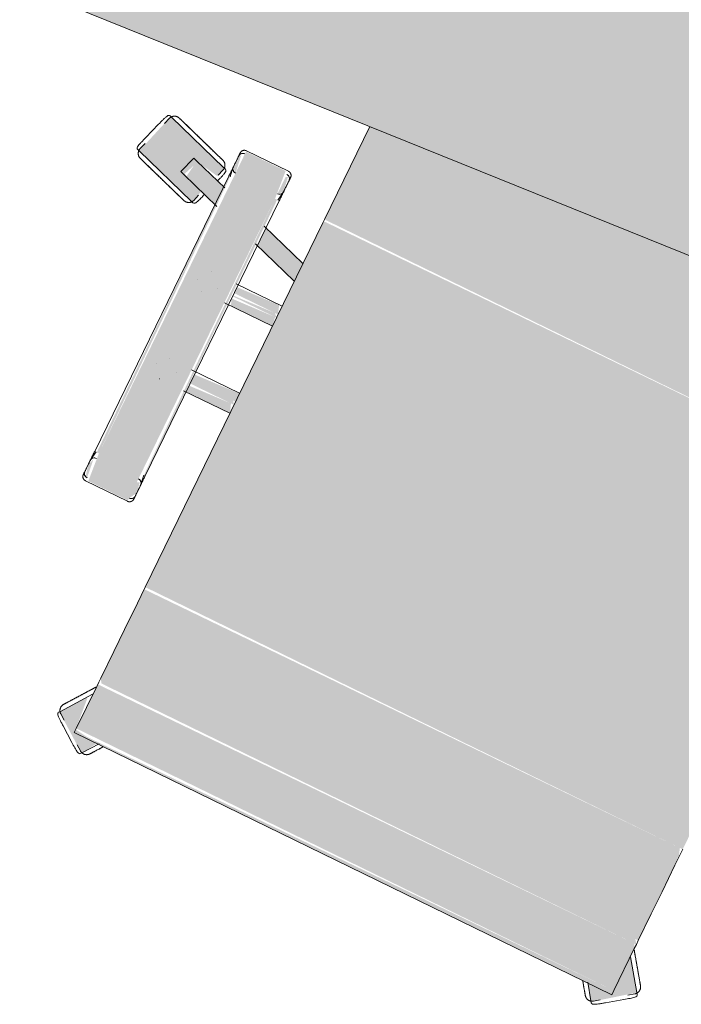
# Model space of a CAD drawing. Header units: millimetres. Extents: x -526411 to -400573, y 47353 to 130199.
# Tile 128 of 256: x -483467 to -483017, y 78085 to 78754. Entities that reach past the tile are written whole.
import ezdxf

# ---------------------------------------------------------------- set-up
doc = ezdxf.new("R2010")
doc.units = ezdxf.units.MM
doc.layers.add('I-FURN', color=30, linetype='Continuous', lineweight=18)

# ---------------------------------------------------------------- blocks, each defined once
blk = doc.blocks.new('80_KA_CE4_coupe werkplek 4P - 4 wp-2816206-3e Verdieping - Percelen telling LI')
at = {"layer": 'I-FURN'}
blk.add_hatch(color=122, dxfattribs=at).paths.add_polyline_path([(1652.58, -1702.36), (1652.58, -902.36), (2.58, -902.36), (2.58, -1702.36), (1571.77, -1702.36)], flags=0)
blk.add_line((2.58, -1702.36), (1652.58, -1702.36), dxfattribs=at)
blk = doc.blocks.new('82_3B_bureaustoel - directie vierkant - 82_3B_bureaustoel - directie vierkant-V18-3e Verdieping - Percelen telling LI')
at = {"layer": 'I-FURN'}
for points in [[(203.2, 106.04), (203.2, 204.6), (-203.2, 176.18), (-203.2, 106.04), (133.97, 106.04)], [(-239.51, 104), (-241.31, 124.06), (-271.26, 124.06), (-271.26, 104)], [(-271.26, -104), (-273.51, 104), (-274.44, 102.45), (-272.85, -104), (-272.09, -104)], [(-239.51, -104), (-239.51, 104), (-271.26, 104), (-271.26, -104)], [(-236.34, -104), (-237.93, 104), (-239.51, 104), (-237.27, -104), (-236.45, -104)], [(203.2, 103.38), (203.2, 106.04), (-203.2, 104.71), (-203.2, 103.38), (135.27, 103.38)], [(203.2, -171.84), (203.2, 103.38), (-203.2, 103.38), (-203.2, -171.84), (202.42, -171.84)], [(-203.2, 34.13), (-205.36, 40.26), (-236.34, 38.62), (-236.34, 34.13), (-203.85, 34.13)], [(-203.2, 31.75), (-205.44, 34.13), (-236.34, 32.39), (-236.02, 31.75), (-203.45, 31.75)], [(-203.2, 25.62), (-204.27, 31.75), (-236.34, 30.11), (-234.62, 25.62), (-233.03, 25.62)], [(-203.2, -31.75), (-203.2, -25.62), (-236.34, -27.34), (-236.34, -31.75), (-205.05, -31.75)], [(-203.2, -34.13), (-205.05, -31.75), (-236.34, -31.75), (-236.34, -34.13), (-203.89, -34.13)], [(-203.2, -40.26), (-205.48, -34.13), (-236.34, -35.77), (-236.34, -40.26), (-203.65, -40.26)], [(-239.51, -124.06), (-239.51, -104), (-271.26, -104), (-269.47, -124.06), (-254.63, -124.06)], [(203.2, -178.18), (201.07, -171.84), (-203.2, -173.43), (-203.2, -178.18), (200.4, -178.18)], [(203.2, -183.93), (202.62, -178.18), (-203.2, -178.18), (-203.2, -183.93), (199.95, -183.93)], [(203.2, -203.86), (203.2, -183.93), (-203.2, -183.93), (-203.2, -203.86), (195.02, -203.86)], [(203.2, -220.63), (203.2, -203.86), (-203.2, -203.86), (-203.2, -220.63), (196.63, -220.63)], [(203.2, -240.7), (203.2, -220.63), (-203.2, -220.63), (-203.2, -240.7), (201.73, -240.7)], [(203.2, -243.71), (200.94, -240.7), (-203.2, -240.7), (-201.19, -243.71), (203.13, -243.71)], [(203.2, -246.88), (201.65, -243.71), (-203.2, -245.33), (-203.2, -246.88), (180.16, -246.88)], [(203.2, -278.66), (203.2, -246.88), (-203.2, -246.88), (-203.2, -278.66), (149.61, -278.66)], [(192.68, -292.2), (217.92, -272.94), (203.2, -253.16), (200.96, -281.78), (185.11, -281.78), (192.24, -291.6)], [(-192.68, -292.2), (-186.17, -281.78), (-203.2, -279.49), (-205.5, -255.84), (-218.36, -273.54), (-193, -291.97)], [(203.2, -281.78), (203.2, -278.66), (-203.2, -280.69), (-201.68, -281.78), (202.76, -281.78)]]:
    blk.add_hatch(color=122, dxfattribs=at).paths.add_polyline_path(points, flags=0)
h = blk.add_hatch(color=122, dxfattribs=at)
h.paths.add_polyline_path([(-289.02, 77.22), (-286.79, 86.51), (-302.16, 92.2), (-297.62, 103.38), (-281.45, 100.53), (-279.92, 107.64), (-327.63, 123.15), (-336.73, 92.72), (-289.73, 77.45)], flags=0)
h.paths.add_polyline_path([(-303.02, 91.78), (-305.1, 92.45), (-302.8, 92.47)], flags=0)
h = blk.add_hatch(color=122, dxfattribs=at)
h.paths.add_polyline_path([(-239.51, 107.78), (-236.34, 110.7), (-238.11, 121.06), (-239.51, 120.38), (-239.51, 110.35)], flags=0)
h.paths.add_polyline_path([(-271.26, 107.82), (-273.17, 120.61), (-274.44, 118.92), (-274.44, 110.74), (-271.54, 108.07)], flags=0)
h = blk.add_hatch(color=122, dxfattribs=at)
h.paths.add_polyline_path([(-203.2, 59.35), (-203.2, 72.7), (-236.34, 83.47), (-236.34, 70.11), (-216.7, 63.73)], flags=0)
h.paths.add_polyline_path([(-274.44, 82.49), (-274.44, 95.85), (-298.44, 103.65), (-300.35, 90.91), (-278.1, 83.68)], flags=0)
h = blk.add_hatch(color=122, dxfattribs=at)
h.paths.add_polyline_path([(-239.51, -122.36), (-236.34, -116.86), (-237.69, -109.46), (-239.51, -110.35), (-239.51, -120.38)], flags=0)
h.paths.add_polyline_path([(-271.26, -122.36), (-272.81, -109.24), (-274.44, -113.87), (-272.67, -121.06)], flags=0)
for p, q in [((-203.2, 106.04), (-203.2, 176.18)), ((-327.99, 121.59), (-329.46, 117.06)), ((-328.24, 123.34), (-326.92, 122.92)), ((-326.92, 122.92), (-279.92, 107.64)), ((-239.51, 124.72), (-271.26, 124.72)), ((-332.79, 114.81), (-336.71, 102.73)), ((-332.79, 114.81), (-336.71, 102.73)), ((-274.44, 119.44), (-274.44, 110.74)), ((-236.34, 110.7), (-236.34, 119.44)), ((-279.92, 107.64), (-278.6, 107.21)), ((-274.44, 111.4), (-274.44, 110.74)), ((-274.41, 110.32), (-273.43, 104)), ((-237.34, 104), (-236.37, 110.29)), ((-236.34, 110.7), (-236.34, 111.36)), ((-301.17, 104.53), (-305.1, 92.46)), ((-301.17, 104.53), (-299.1, 103.86)), ((-299.1, 103.86), (-298.44, 103.65)), ((-298.44, 103.65), (-273.48, 95.54)), ((-281.31, 101.42), (-279.84, 105.95)), ((-274.44, 104), (-274.44, -104)), ((-236.34, -104), (-236.34, 104)), ((-203.2, 103.38), (-203.2, 106.04)), ((-203.2, -171.84), (-203.2, 103.38)), ((-335.35, 98.95), (-336.82, 94.42)), ((-336.73, 92.72), (-338.05, 93.15)), ((-289.73, 77.45), (-336.73, 92.72)), ((-303.02, 91.78), (-305.1, 92.45)), ((-302.36, 91.57), (-303.02, 91.78)), ((-272.77, 81.95), (-302.36, 91.57)), ((-288.67, 78.77), (-287.2, 83.3)), ((-237.93, 83.98), (-203.2, 72.7)), ((-288.41, 77.02), (-289.73, 77.45)), ((-203.2, 59.35), (-237.93, 70.63)), ((-256.56, 40.48), (-256.51, 40.48)), ((-203.2, 40.48), (-237.93, 40.48)), ((-262.93, 31.77), (-262.93, 31.75)), ((-247.85, 31.77), (-247.85, 31.81)), ((-256.52, 25.4), (-256.56, 25.4)), ((-239.51, 25.4), (-203.2, 25.4)), ((-256.56, -25.4), (-256.51, -25.4)), ((-203.2, -25.4), (-239.51, -25.4)), ((-262.93, -31.77), (-262.93, -31.81)), ((-247.85, -31.77), (-247.85, -31.75)), ((-256.52, -40.48), (-256.56, -40.48)), ((-238.16, -40.48), (-203.2, -40.48)), ((-273.43, -104), (-274.41, -110.32)), ((-236.37, -110.29), (-237.34, -104)), ((-274.44, -110.74), (-274.44, -119.44)), ((-274.44, -110.74), (-274.44, -111.4)), ((-236.34, -119.44), (-236.34, -110.7)), ((-236.34, -111.36), (-236.34, -110.7)), ((-271.26, -124.72), (-239.51, -124.72)), ((-203.2, -178.18), (-203.2, -171.84)), ((203.2, -171.84), (203.2, -178.18)), ((-203.2, -183.93), (-203.2, -178.18)), ((203.2, -178.18), (203.2, -183.93)), ((-203.2, -203.86), (-203.2, -183.93)), ((203.2, -183.93), (203.2, -203.86)), ((-203.2, -220.63), (-203.2, -203.86)), ((203.2, -203.86), (203.2, -220.63)), ((-203.2, -240.7), (-203.2, -220.63)), ((203.2, -220.63), (203.2, -240.7)), ((-203.2, -243.71), (-203.2, -240.7)), ((203.2, -240.7), (203.2, -243.71)), ((-203.2, -246.88), (-203.2, -243.71)), ((-203.2, -278.66), (-203.2, -246.88)), ((203.2, -243.71), (203.2, -246.88)), ((203.2, -246.88), (203.2, -278.66)), ((-217.92, -272.94), (-203.4, -252.95)), ((203.4, -252.95), (217.92, -272.94)), ((-218.74, -274.06), (-217.92, -272.94)), ((217.92, -272.94), (218.74, -274.06)), ((-217, -274.36), (-213.14, -277.16)), ((-203.2, -281.84), (-203.2, -278.66)), ((203.2, -278.66), (203.2, -281.84)), ((213.14, -277.16), (217, -274.36)), ((-212.02, -281.02), (-201.75, -288.49)), ((-212.02, -281.02), (-201.75, -288.49)), ((-203.2, -281.84), (203.2, -281.84)), ((-184.68, -281.2), (-192.24, -291.6)), ((192.24, -291.6), (184.67, -281.18)), ((201.75, -288.49), (212.02, -281.02)), ((201.75, -288.49), (212.02, -281.02)), ((-197.73, -288.36), (-193.88, -291.16)), ((-192.24, -291.6), (-193.05, -292.72)), ((193.05, -292.72), (192.24, -291.6)), ((193.88, -291.16), (197.73, -288.36))]:
    blk.add_line(p, q, dxfattribs=at)
at = {"layer": 'I-FURN', "flags": 128}
for points in [[(-327.99, 121.59), (-327.93, 121.77), (-327.86, 121.95), (-327.78, 122.12), (-327.7, 122.3), (-327.61, 122.46), (-327.51, 122.63), (-327.41, 122.79), (-327.3, 122.94), (-327.18, 123.09), (-327.06, 123.24), (-326.93, 123.38), (-326.8, 123.52), (-326.66, 123.65), (-326.52, 123.77), (-326.37, 123.89), (-326.21, 124.01), (-326.06, 124.11), (-325.89, 124.21), (-325.73, 124.31), (-325.56, 124.4), (-325.39, 124.48), (-325.21, 124.55), (-325.03, 124.62), (-324.85, 124.68), (-324.67, 124.73), (-324.48, 124.77), (-324.3, 124.81), (-324.11, 124.84), (-323.92, 124.86), (-323.73, 124.88), (-323.54, 124.88), (-323.35, 124.88), (-323.16, 124.87), (-322.97, 124.86), (-322.78, 124.83), (-322.59, 124.8), (-322.4, 124.77), (-322.22, 124.72), (-322.04, 124.67), (-321.99, 124.65)], [(-302.44, 118.3), (-303.22, 118.55), (-304, 118.81), (-304.78, 119.06), (-305.56, 119.31), (-306.33, 119.56), (-307.09, 119.81), (-307.84, 120.05), (-308.59, 120.3), (-309.33, 120.54), (-310.05, 120.77), (-310.77, 121), (-311.47, 121.23), (-312.15, 121.46), (-312.82, 121.67), (-313.48, 121.89), (-314.11, 122.09), (-314.73, 122.29), (-315.33, 122.49), (-315.91, 122.68), (-316.46, 122.86), (-317, 123.03), (-317.51, 123.19), (-317.99, 123.35), (-318.45, 123.5), (-318.89, 123.64), (-319.3, 123.78), (-319.68, 123.9), (-320.04, 124.02), (-320.36, 124.12), (-320.66, 124.22), (-320.93, 124.31), (-321.17, 124.38), (-321.38, 124.45), (-321.56, 124.51), (-321.7, 124.56), (-321.82, 124.6), (-321.91, 124.62), (-321.96, 124.64), (-321.99, 124.65)], [(-321.99, 124.65), (-321.97, 124.65), (-321.93, 124.63), (-321.85, 124.6), (-321.74, 124.57), (-321.6, 124.52), (-321.43, 124.47), (-321.23, 124.4), (-321, 124.33), (-320.74, 124.24), (-320.45, 124.15), (-320.13, 124.05), (-319.78, 123.93), (-319.4, 123.81), (-319, 123.68), (-318.57, 123.54), (-318.12, 123.39), (-317.64, 123.24), (-317.14, 123.07), (-316.61, 122.9), (-316.06, 122.72), (-315.49, 122.54), (-314.9, 122.35), (-314.28, 122.15), (-313.65, 121.94), (-313, 121.73), (-312.34, 121.51), (-311.65, 121.29), (-310.96, 121.07), (-310.25, 120.84), (-309.52, 120.6), (-308.79, 120.36), (-308.05, 120.12), (-307.29, 119.88), (-306.53, 119.63), (-305.76, 119.38), (-304.99, 119.13), (-304.21, 118.88), (-303.43, 118.62), (-302.65, 118.37), (-302.44, 118.3)], [(-274.44, 121.54), (-274.44, 121.67), (-274.43, 121.8), (-274.42, 121.92), (-274.4, 122.05), (-274.38, 122.17), (-274.35, 122.3), (-274.32, 122.42), (-274.28, 122.54), (-274.24, 122.66), (-274.19, 122.78), (-274.14, 122.9), (-274.08, 123.01), (-274.02, 123.12), (-273.95, 123.23), (-273.88, 123.34), (-273.81, 123.44), (-273.73, 123.54), (-273.65, 123.64), (-273.57, 123.73), (-273.48, 123.82), (-273.38, 123.91), (-273.29, 123.99), (-273.19, 124.07), (-273.08, 124.14), (-272.98, 124.22), (-272.87, 124.28), (-272.76, 124.34), (-272.65, 124.4), (-272.53, 124.45), (-272.41, 124.5), (-272.3, 124.55), (-272.17, 124.59), (-272.05, 124.62), (-271.93, 124.65), (-271.8, 124.67), (-271.68, 124.69), (-271.55, 124.71), (-271.43, 124.71), (-271.3, 124.72), (-271.26, 124.72)], [(-274.44, 120.11), (-274.44, 120.37), (-274.44, 120.61), (-274.44, 120.83), (-274.44, 121.01), (-274.44, 121.17), (-274.44, 121.3), (-274.44, 121.4), (-274.44, 121.48), (-274.44, 121.52), (-274.44, 121.54)], [(-274.44, 121.54), (-274.44, 121.53), (-274.44, 121.49), (-274.44, 121.42), (-274.44, 121.32), (-274.44, 121.19), (-274.44, 121.04), (-274.44, 120.86), (-274.44, 120.65), (-274.44, 120.42), (-274.44, 120.16), (-274.44, 119.87), (-274.44, 119.56), (-274.44, 119.23), (-274.44, 118.86), (-274.44, 118.48), (-274.44, 118.07), (-274.44, 117.64), (-274.44, 117.19), (-274.44, 116.72), (-274.44, 116.22), (-274.44, 115.71), (-274.44, 115.18), (-274.44, 114.63), (-274.44, 114.06), (-274.44, 113.48), (-274.44, 112.88), (-274.44, 112.27), (-274.44, 111.64), (-274.44, 111.01), (-274.44, 110.36), (-274.44, 109.7), (-274.44, 109.03), (-274.44, 108.36), (-274.44, 107.67), (-274.44, 106.98), (-274.44, 106.29), (-274.44, 105.59), (-274.44, 104.89), (-274.44, 104.19), (-274.44, 104)], [(-239.51, 124.72), (-239.39, 124.72), (-239.26, 124.71), (-239.13, 124.7), (-239.01, 124.68), (-238.88, 124.66), (-238.76, 124.63), (-238.64, 124.6), (-238.52, 124.56), (-238.4, 124.52), (-238.28, 124.47), (-238.16, 124.42), (-238.05, 124.36), (-237.94, 124.3), (-237.83, 124.23), (-237.72, 124.16), (-237.62, 124.09), (-237.52, 124.01), (-237.42, 123.93), (-237.33, 123.85), (-237.24, 123.76), (-237.15, 123.66), (-237.07, 123.57), (-236.99, 123.47), (-236.91, 123.36), (-236.84, 123.26), (-236.78, 123.15), (-236.71, 123.04), (-236.66, 122.93), (-236.6, 122.81), (-236.55, 122.69), (-236.51, 122.58), (-236.47, 122.45), (-236.44, 122.33), (-236.41, 122.21), (-236.39, 122.08), (-236.37, 121.96), (-236.35, 121.83), (-236.34, 121.71), (-236.34, 121.58), (-236.34, 121.54)], [(-236.34, 104), (-236.34, 104.7), (-236.34, 105.4), (-236.34, 106.1), (-236.34, 106.8), (-236.34, 107.49), (-236.34, 108.17), (-236.34, 108.85), (-236.34, 109.52), (-236.34, 110.18), (-236.34, 110.83), (-236.34, 111.47), (-236.34, 112.1), (-236.34, 112.72), (-236.34, 113.32), (-236.34, 113.91), (-236.34, 114.48), (-236.34, 115.03), (-236.34, 115.57), (-236.34, 116.09), (-236.34, 116.59), (-236.34, 117.06), (-236.34, 117.52), (-236.34, 117.96), (-236.34, 118.37), (-236.34, 118.76), (-236.34, 119.13), (-236.34, 119.47), (-236.34, 119.79), (-236.34, 120.08), (-236.34, 120.35), (-236.34, 120.59), (-236.34, 120.81), (-236.34, 121), (-236.34, 121.16), (-236.34, 121.29), (-236.34, 121.39), (-236.34, 121.47), (-236.34, 121.52), (-236.34, 121.54)], [(-236.34, 121.54), (-236.34, 121.53), (-236.34, 121.49), (-236.34, 121.42), (-236.34, 121.32), (-236.34, 121.19), (-236.34, 121.04), (-236.34, 120.86), (-236.34, 120.65), (-236.34, 120.42), (-236.34, 120.16), (-236.34, 120.11)], [(-302.44, 118.3), (-301.66, 118.05), (-300.88, 117.79), (-300.1, 117.54), (-299.33, 117.29), (-298.56, 117.04), (-297.8, 116.79), (-297.04, 116.54), (-296.29, 116.3), (-295.56, 116.06), (-294.83, 115.83), (-294.12, 115.59), (-293.42, 115.37), (-292.73, 115.14), (-292.06, 114.93), (-291.41, 114.71), (-290.77, 114.51), (-290.15, 114.31), (-289.55, 114.11), (-288.98, 113.92), (-288.42, 113.74), (-287.89, 113.57), (-287.38, 113.41), (-286.89, 113.25), (-286.43, 113.1), (-286, 112.96), (-285.59, 112.82), (-285.2, 112.7), (-284.85, 112.58), (-284.52, 112.48), (-284.22, 112.38), (-283.96, 112.29), (-283.72, 112.22), (-283.51, 112.15), (-283.33, 112.09), (-283.18, 112.04), (-283.06, 112), (-282.98, 111.98), (-282.92, 111.96), (-282.9, 111.95)], [(-282.9, 111.95), (-282.91, 111.95), (-282.96, 111.97), (-283.04, 111.99), (-283.15, 112.03), (-283.29, 112.08), (-283.46, 112.13), (-283.66, 112.2), (-283.89, 112.27), (-284.15, 112.36), (-284.44, 112.45), (-284.76, 112.55), (-285.11, 112.67), (-285.48, 112.79), (-285.88, 112.92), (-286.31, 113.06), (-286.76, 113.21), (-287.24, 113.36), (-287.75, 113.53), (-288.27, 113.7), (-288.82, 113.88), (-289.4, 114.06), (-289.99, 114.25), (-290.6, 114.45), (-291.23, 114.66), (-291.88, 114.87), (-292.55, 115.08), (-293.23, 115.31), (-293.93, 115.53), (-294.64, 115.76), (-295.36, 116), (-296.09, 116.24), (-296.84, 116.48), (-297.59, 116.72), (-298.35, 116.97), (-299.12, 117.22), (-299.89, 117.47), (-300.67, 117.72), (-301.45, 117.98), (-302.23, 118.23), (-302.44, 118.3)], [(-282.9, 111.95), (-282.72, 111.89), (-282.54, 111.82), (-282.36, 111.74), (-282.19, 111.66), (-282.03, 111.57), (-281.86, 111.47), (-281.7, 111.37), (-281.55, 111.26), (-281.4, 111.14), (-281.25, 111.02), (-281.11, 110.89), (-280.97, 110.76), (-280.84, 110.62), (-280.72, 110.48), (-280.6, 110.33), (-280.48, 110.17), (-280.38, 110.02), (-280.28, 109.85), (-280.18, 109.69), (-280.09, 109.52), (-280.01, 109.35), (-279.94, 109.17), (-279.87, 108.99), (-279.81, 108.81), (-279.76, 108.63), (-279.72, 108.44), (-279.68, 108.26), (-279.65, 108.07), (-279.63, 107.88), (-279.61, 107.69), (-279.61, 107.5), (-279.61, 107.31), (-279.62, 107.12), (-279.63, 106.93), (-279.65, 106.74), (-279.69, 106.55), (-279.72, 106.36), (-279.77, 106.18), (-279.82, 106), (-279.84, 105.95)], [(-333.76, 88.42), (-333.94, 88.48), (-334.12, 88.55), (-334.29, 88.62), (-334.46, 88.71), (-334.63, 88.8), (-334.8, 88.9), (-334.96, 89), (-335.11, 89.11), (-335.26, 89.22), (-335.41, 89.35), (-335.55, 89.47), (-335.69, 89.61), (-335.82, 89.75), (-335.94, 89.89), (-336.06, 90.04), (-336.18, 90.19), (-336.28, 90.35), (-336.38, 90.51), (-336.48, 90.68), (-336.56, 90.84), (-336.65, 91.02), (-336.72, 91.19), (-336.79, 91.37), (-336.84, 91.55), (-336.9, 91.74), (-336.94, 91.92), (-336.98, 92.11), (-337.01, 92.3), (-337.03, 92.49), (-337.04, 92.68), (-337.05, 92.87), (-337.05, 93.06), (-337.04, 93.25), (-337.03, 93.44), (-337, 93.63), (-336.97, 93.81), (-336.93, 94), (-336.89, 94.18), (-336.83, 94.37), (-336.82, 94.42)], [(-333.76, 88.42), (-333.75, 88.41), (-333.7, 88.4), (-333.62, 88.37), (-333.51, 88.33), (-333.37, 88.29), (-333.2, 88.23), (-333, 88.17), (-332.77, 88.09), (-332.51, 88.01), (-332.22, 87.91), (-331.9, 87.81), (-331.55, 87.7), (-331.18, 87.58), (-330.78, 87.45), (-330.35, 87.31), (-329.89, 87.16), (-329.41, 87), (-328.91, 86.84), (-328.38, 86.67), (-327.83, 86.49), (-327.26, 86.3), (-326.67, 86.11), (-326.06, 85.91), (-325.43, 85.71), (-324.78, 85.5), (-324.11, 85.28), (-323.43, 85.06), (-322.73, 84.83), (-322.02, 84.6), (-321.3, 84.37), (-320.56, 84.13), (-319.82, 83.89), (-319.07, 83.64), (-318.31, 83.39), (-317.54, 83.14), (-316.77, 82.89), (-315.99, 82.64), (-315.21, 82.39), (-314.43, 82.13), (-314.22, 82.06)], [(-314.22, 82.06), (-315, 82.32), (-315.78, 82.57), (-316.56, 82.82), (-317.33, 83.08), (-318.1, 83.33), (-318.86, 83.57), (-319.62, 83.82), (-320.36, 84.06), (-321.1, 84.3), (-321.83, 84.54), (-322.54, 84.77), (-323.24, 85), (-323.93, 85.22), (-324.6, 85.44), (-325.25, 85.65), (-325.89, 85.86), (-326.51, 86.06), (-327.1, 86.25), (-327.68, 86.44), (-328.24, 86.62), (-328.77, 86.79), (-329.28, 86.96), (-329.77, 87.12), (-330.23, 87.27), (-330.66, 87.41), (-331.07, 87.54), (-331.45, 87.67), (-331.81, 87.78), (-332.14, 87.89), (-332.43, 87.98), (-332.7, 88.07), (-332.94, 88.15), (-333.15, 88.22), (-333.33, 88.27), (-333.48, 88.32), (-333.59, 88.36), (-333.68, 88.39), (-333.74, 88.41), (-333.76, 88.41)], [(-314.22, 82.06), (-313.43, 81.81), (-312.65, 81.56), (-311.88, 81.3), (-311.1, 81.05), (-310.33, 80.8), (-309.57, 80.55), (-308.81, 80.31), (-308.07, 80.07), (-307.33, 79.83), (-306.6, 79.59), (-305.89, 79.36), (-305.19, 79.13), (-304.5, 78.91), (-303.83, 78.69), (-303.18, 78.48), (-302.54, 78.27), (-301.93, 78.07), (-301.33, 77.88), (-300.75, 77.69), (-300.19, 77.51), (-299.66, 77.34), (-299.15, 77.17), (-298.67, 77.01), (-298.2, 76.86), (-297.77, 76.72), (-297.36, 76.59), (-296.98, 76.46), (-296.62, 76.35), (-296.3, 76.24), (-296, 76.15), (-295.73, 76.06), (-295.49, 75.98), (-295.28, 75.91), (-295.1, 75.85), (-294.95, 75.81), (-294.84, 75.77), (-294.75, 75.74), (-294.7, 75.72), (-294.67, 75.71)], [(-294.67, 75.71), (-294.69, 75.72), (-294.73, 75.73), (-294.81, 75.76), (-294.92, 75.79), (-295.06, 75.84), (-295.23, 75.9), (-295.43, 75.96), (-295.66, 76.04), (-295.92, 76.12), (-296.21, 76.22), (-296.53, 76.32), (-296.88, 76.43), (-297.25, 76.55), (-297.66, 76.68), (-298.08, 76.82), (-298.54, 76.97), (-299.02, 77.13), (-299.52, 77.29), (-300.05, 77.46), (-300.6, 77.64), (-301.17, 77.83), (-301.76, 78.02), (-302.37, 78.22), (-303.01, 78.42), (-303.66, 78.63), (-304.32, 78.85), (-305, 79.07), (-305.7, 79.3), (-306.41, 79.53), (-307.13, 79.76), (-307.87, 80), (-308.61, 80.24), (-309.37, 80.49), (-310.13, 80.74), (-310.89, 80.99), (-311.67, 81.24), (-312.44, 81.49), (-313.22, 81.74), (-314, 82), (-314.22, 82.06)], [(-288.67, 78.77), (-288.73, 78.59), (-288.8, 78.41), (-288.88, 78.24), (-288.96, 78.07), (-289.05, 77.9), (-289.15, 77.74), (-289.25, 77.58), (-289.36, 77.42), (-289.48, 77.27), (-289.6, 77.12), (-289.73, 76.98), (-289.86, 76.85), (-290, 76.72), (-290.14, 76.59), (-290.29, 76.47), (-290.44, 76.36), (-290.6, 76.25), (-290.76, 76.15), (-290.93, 76.06), (-291.1, 75.97), (-291.27, 75.89), (-291.45, 75.81), (-291.63, 75.75), (-291.81, 75.69), (-291.99, 75.64), (-292.17, 75.59), (-292.36, 75.55), (-292.55, 75.53), (-292.74, 75.5), (-292.93, 75.49), (-293.12, 75.48), (-293.31, 75.48), (-293.5, 75.49), (-293.69, 75.51), (-293.88, 75.53), (-294.07, 75.56), (-294.25, 75.6), (-294.44, 75.64), (-294.62, 75.7), (-294.67, 75.71)], [(-274.44, -104), (-274.44, -104.7), (-274.44, -105.4), (-274.44, -106.1), (-274.44, -106.8), (-274.44, -107.49), (-274.44, -108.17), (-274.44, -108.85), (-274.44, -109.52), (-274.44, -110.18), (-274.44, -110.83), (-274.44, -111.47), (-274.44, -112.1), (-274.44, -112.72), (-274.44, -113.32), (-274.44, -113.91), (-274.44, -114.48), (-274.44, -115.03), (-274.44, -115.57), (-274.44, -116.09), (-274.44, -116.59), (-274.44, -117.06), (-274.44, -117.52), (-274.44, -117.96), (-274.44, -118.37), (-274.44, -118.76), (-274.44, -119.13), (-274.44, -119.47), (-274.44, -119.79), (-274.44, -120.08), (-274.44, -120.35), (-274.44, -120.59), (-274.44, -120.81), (-274.44, -121), (-274.44, -121.16), (-274.44, -121.29), (-274.44, -121.39), (-274.44, -121.47), (-274.44, -121.52), (-274.44, -121.54)], [(-236.34, -121.54), (-236.34, -121.53), (-236.34, -121.49), (-236.34, -121.42), (-236.34, -121.32), (-236.34, -121.19), (-236.34, -121.04), (-236.34, -120.86), (-236.34, -120.65), (-236.34, -120.42), (-236.34, -120.16), (-236.34, -119.87), (-236.34, -119.56), (-236.34, -119.23), (-236.34, -118.86), (-236.34, -118.48), (-236.34, -118.07), (-236.34, -117.64), (-236.34, -117.19), (-236.34, -116.72), (-236.34, -116.22), (-236.34, -115.71), (-236.34, -115.18), (-236.34, -114.63), (-236.34, -114.06), (-236.34, -113.48), (-236.34, -112.88), (-236.34, -112.27), (-236.34, -111.64), (-236.34, -111.01), (-236.34, -110.36), (-236.34, -109.7), (-236.34, -109.03), (-236.34, -108.36), (-236.34, -107.67), (-236.34, -106.98), (-236.34, -106.29), (-236.34, -105.59), (-236.34, -104.89), (-236.34, -104.19), (-236.34, -104)], [(-274.44, -121.54), (-274.44, -121.53), (-274.44, -121.49), (-274.44, -121.42), (-274.44, -121.32), (-274.44, -121.19), (-274.44, -121.04), (-274.44, -120.86), (-274.44, -120.65), (-274.44, -120.42), (-274.44, -120.16), (-274.44, -120.11)], [(-236.34, -120.11), (-236.34, -120.37), (-236.34, -120.61), (-236.34, -120.83), (-236.34, -121.01), (-236.34, -121.17), (-236.34, -121.3), (-236.34, -121.4), (-236.34, -121.48), (-236.34, -121.52), (-236.34, -121.54)], [(-271.26, -124.72), (-271.39, -124.72), (-271.52, -124.71), (-271.64, -124.7), (-271.77, -124.68), (-271.89, -124.66), (-272.02, -124.63), (-272.14, -124.6), (-272.26, -124.56), (-272.38, -124.52), (-272.5, -124.47), (-272.62, -124.42), (-272.73, -124.36), (-272.84, -124.3), (-272.95, -124.23), (-273.06, -124.16), (-273.16, -124.09), (-273.26, -124.01), (-273.36, -123.93), (-273.45, -123.85), (-273.54, -123.76), (-273.63, -123.66), (-273.71, -123.57), (-273.79, -123.47), (-273.86, -123.36), (-273.94, -123.26), (-274, -123.15), (-274.06, -123.04), (-274.12, -122.93), (-274.17, -122.81), (-274.22, -122.69), (-274.27, -122.58), (-274.31, -122.45), (-274.34, -122.33), (-274.37, -122.21), (-274.39, -122.08), (-274.41, -121.96), (-274.43, -121.83), (-274.43, -121.71), (-274.44, -121.58), (-274.44, -121.54)], [(-236.34, -121.54), (-236.34, -121.67), (-236.35, -121.8), (-236.36, -121.92), (-236.38, -122.05), (-236.4, -122.17), (-236.43, -122.3), (-236.46, -122.42), (-236.5, -122.54), (-236.54, -122.66), (-236.59, -122.78), (-236.64, -122.9), (-236.7, -123.01), (-236.76, -123.12), (-236.82, -123.23), (-236.89, -123.34), (-236.97, -123.44), (-237.05, -123.54), (-237.13, -123.64), (-237.21, -123.73), (-237.3, -123.82), (-237.39, -123.91), (-237.49, -123.99), (-237.59, -124.07), (-237.69, -124.14), (-237.8, -124.22), (-237.91, -124.28), (-238.02, -124.34), (-238.13, -124.4), (-238.25, -124.45), (-238.36, -124.5), (-238.48, -124.55), (-238.6, -124.59), (-238.73, -124.62), (-238.85, -124.65), (-238.97, -124.67), (-239.1, -124.69), (-239.23, -124.71), (-239.35, -124.71), (-239.48, -124.72), (-239.51, -124.72)], [(-205.97, -251.08), (-206.45, -251.75), (-206.93, -252.41), (-207.42, -253.07), (-207.89, -253.73), (-208.37, -254.39), (-208.84, -255.04), (-209.31, -255.68), (-209.77, -256.31), (-210.23, -256.94), (-210.67, -257.56), (-211.11, -258.17), (-211.55, -258.76), (-211.97, -259.34), (-212.39, -259.91), (-212.79, -260.47), (-213.18, -261.01), (-213.57, -261.54), (-213.93, -262.05), (-214.29, -262.54), (-214.64, -263.01), (-214.96, -263.46), (-215.28, -263.9), (-215.58, -264.31), (-215.87, -264.7), (-216.13, -265.07), (-216.39, -265.42), (-216.62, -265.75), (-216.84, -266.05), (-217.04, -266.33), (-217.23, -266.58), (-217.39, -266.81), (-217.54, -267.01), (-217.67, -267.19), (-217.78, -267.34), (-217.87, -267.47), (-217.95, -267.57), (-218, -267.64), (-218.03, -267.69), (-218.05, -267.71)], [(-218.05, -267.71), (-218.04, -267.7), (-218.01, -267.66), (-217.96, -267.59), (-217.9, -267.5), (-217.81, -267.38), (-217.7, -267.23), (-217.58, -267.06), (-217.44, -266.87), (-217.28, -266.64), (-217.1, -266.4), (-216.9, -266.13), (-216.68, -265.83), (-216.45, -265.51), (-216.2, -265.17), (-215.94, -264.81), (-215.66, -264.42), (-215.36, -264.01), (-215.05, -263.58), (-214.73, -263.13), (-214.39, -262.67), (-214.03, -262.18), (-213.67, -261.68), (-213.29, -261.16), (-212.9, -260.62), (-212.5, -260.07), (-212.08, -259.5), (-211.66, -258.92), (-211.23, -258.33), (-210.79, -257.72), (-210.35, -257.11), (-209.89, -256.48), (-209.43, -255.85), (-208.97, -255.21), (-208.5, -254.56), (-208.02, -253.91), (-207.55, -253.25), (-207.06, -252.59), (-206.58, -251.93), (-206.1, -251.26), (-205.97, -251.08)], [(-203.44, -247.6), (-203.92, -248.26), (-204.39, -248.91), (-204.87, -249.58), (-205.36, -250.24), (-205.84, -250.9), (-205.97, -251.08)], [(-205.97, -251.08), (-205.49, -250.42), (-205, -249.75), (-204.52, -249.09), (-204.05, -248.43), (-203.57, -247.78)], [(203.44, -247.6), (203.92, -248.26), (204.39, -248.91), (204.87, -249.58), (205.36, -250.24), (205.84, -250.9), (205.97, -251.08)], [(205.97, -251.08), (205.49, -250.42), (205, -249.75), (204.52, -249.09), (204.05, -248.43), (203.57, -247.78)], [(205.97, -251.08), (206.45, -251.75), (206.93, -252.41), (207.42, -253.07), (207.89, -253.73), (208.37, -254.39), (208.84, -255.04), (209.31, -255.68), (209.77, -256.31), (210.23, -256.94), (210.67, -257.56), (211.11, -258.17), (211.55, -258.76), (211.97, -259.34), (212.39, -259.91), (212.79, -260.47), (213.18, -261.01), (213.57, -261.54), (213.93, -262.05), (214.29, -262.54), (214.64, -263.01), (214.96, -263.46), (215.28, -263.9), (215.58, -264.31), (215.87, -264.7), (216.13, -265.07), (216.39, -265.42), (216.62, -265.75), (216.84, -266.05), (217.04, -266.33), (217.23, -266.58), (217.39, -266.81), (217.54, -267.01), (217.67, -267.19), (217.78, -267.34), (217.87, -267.47), (217.95, -267.57), (218, -267.64), (218.03, -267.69), (218.05, -267.71)], [(218.05, -267.71), (218.04, -267.7), (218.01, -267.66), (217.96, -267.59), (217.9, -267.5), (217.81, -267.38), (217.7, -267.23), (217.58, -267.06), (217.44, -266.87), (217.28, -266.64), (217.1, -266.4), (216.9, -266.13), (216.68, -265.83), (216.45, -265.51), (216.2, -265.17), (215.94, -264.81), (215.66, -264.42), (215.36, -264.01), (215.05, -263.58), (214.73, -263.13), (214.39, -262.67), (214.03, -262.18), (213.67, -261.68), (213.29, -261.16), (212.9, -260.62), (212.5, -260.07), (212.08, -259.5), (211.66, -258.92), (211.23, -258.33), (210.79, -257.72), (210.35, -257.11), (209.89, -256.48), (209.43, -255.85), (208.97, -255.21), (208.5, -254.56), (208.02, -253.91), (207.55, -253.25), (207.06, -252.59), (206.58, -251.93), (206.1, -251.26), (205.97, -251.08)], [(-217, -274.36), (-217.15, -274.25), (-217.29, -274.13), (-217.44, -274), (-217.57, -273.87), (-217.71, -273.73), (-217.83, -273.59), (-217.95, -273.44), (-218.07, -273.29), (-218.17, -273.13), (-218.28, -272.97), (-218.37, -272.8), (-218.46, -272.63), (-218.54, -272.46), (-218.62, -272.29), (-218.68, -272.11), (-218.74, -271.93), (-218.8, -271.74), (-218.84, -271.56), (-218.88, -271.37), (-218.91, -271.19), (-218.93, -271), (-218.95, -270.81), (-218.96, -270.62), (-218.96, -270.43), (-218.95, -270.24), (-218.94, -270.05), (-218.91, -269.86), (-218.88, -269.67), (-218.85, -269.48), (-218.8, -269.3), (-218.75, -269.11), (-218.69, -268.93), (-218.62, -268.75), (-218.55, -268.58), (-218.47, -268.41), (-218.38, -268.24), (-218.29, -268.07), (-218.19, -267.91), (-218.08, -267.75), (-218.05, -267.71)], [(218.05, -267.71), (218.16, -267.87), (218.26, -268.03), (218.36, -268.19), (218.45, -268.36), (218.53, -268.53), (218.6, -268.71), (218.67, -268.88), (218.73, -269.06), (218.79, -269.25), (218.84, -269.43), (218.87, -269.62), (218.91, -269.81), (218.93, -269.99), (218.95, -270.18), (218.96, -270.37), (218.96, -270.56), (218.95, -270.76), (218.94, -270.95), (218.92, -271.13), (218.89, -271.32), (218.85, -271.51), (218.81, -271.7), (218.76, -271.88), (218.7, -272.06), (218.63, -272.24), (218.56, -272.41), (218.48, -272.59), (218.39, -272.76), (218.3, -272.92), (218.2, -273.09), (218.1, -273.24), (217.98, -273.4), (217.86, -273.55), (217.74, -273.69), (217.61, -273.83), (217.47, -273.96), (217.33, -274.09), (217.19, -274.21), (217.04, -274.33), (217, -274.36)], [(-181.15, -281.74), (-181.56, -282.31), (-181.97, -282.87), (-182.36, -283.41), (-182.74, -283.93), (-183.11, -284.44), (-183.47, -284.93), (-183.81, -285.4), (-184.14, -285.86), (-184.46, -286.29), (-184.76, -286.71), (-185.04, -287.1), (-185.31, -287.47), (-185.56, -287.82), (-185.8, -288.14), (-186.02, -288.44), (-186.22, -288.72), (-186.41, -288.97), (-186.57, -289.2), (-186.72, -289.41), (-186.85, -289.58), (-186.96, -289.74), (-187.05, -289.86), (-187.12, -289.96), (-187.18, -290.04), (-187.21, -290.08), (-187.23, -290.1)], [(-187.23, -290.1), (-187.22, -290.09), (-187.19, -290.05), (-187.14, -289.98), (-187.07, -289.89), (-186.99, -289.77), (-186.88, -289.63), (-186.76, -289.46), (-186.61, -289.26), (-186.45, -289.04), (-186.27, -288.79), (-186.08, -288.52), (-185.86, -288.23), (-185.63, -287.91), (-185.38, -287.56), (-185.12, -287.2), (-184.84, -286.81), (-184.54, -286.41), (-184.23, -285.98), (-183.9, -285.53), (-183.56, -285.06), (-183.21, -284.58), (-182.84, -284.07), (-182.46, -283.55), (-182.07, -283.01), (-181.67, -282.46), (-181.26, -281.89)], [(181.15, -281.74), (181.56, -282.31), (181.97, -282.87), (182.36, -283.41), (182.74, -283.93), (183.11, -284.44), (183.47, -284.93), (183.81, -285.4), (184.14, -285.86), (184.46, -286.29), (184.76, -286.71), (185.04, -287.1), (185.31, -287.47), (185.56, -287.82), (185.8, -288.14), (186.02, -288.44), (186.22, -288.72), (186.41, -288.97), (186.57, -289.2), (186.72, -289.41), (186.85, -289.58), (186.96, -289.74), (187.05, -289.86), (187.12, -289.96), (187.18, -290.04), (187.21, -290.08), (187.23, -290.1)], [(187.23, -290.1), (187.22, -290.09), (187.19, -290.05), (187.14, -289.98), (187.07, -289.89), (186.99, -289.77), (186.88, -289.63), (186.76, -289.46), (186.61, -289.26), (186.45, -289.04), (186.27, -288.79), (186.08, -288.52), (185.86, -288.23), (185.63, -287.91), (185.38, -287.56), (185.12, -287.2), (184.84, -286.81), (184.54, -286.41), (184.23, -285.98), (183.9, -285.53), (183.56, -285.06), (183.21, -284.58), (182.84, -284.07), (182.46, -283.55), (182.07, -283.01), (181.67, -282.46), (181.26, -281.89)], [(-187.23, -290.1), (-187.34, -290.26), (-187.46, -290.4), (-187.59, -290.55), (-187.72, -290.68), (-187.86, -290.81), (-188, -290.94), (-188.15, -291.06), (-188.3, -291.17), (-188.46, -291.28), (-188.62, -291.38), (-188.79, -291.48), (-188.95, -291.57), (-189.13, -291.65), (-189.3, -291.72), (-189.48, -291.79), (-189.66, -291.85), (-189.84, -291.9), (-190.03, -291.95), (-190.21, -291.99), (-190.4, -292.02), (-190.59, -292.04), (-190.78, -292.06), (-190.97, -292.07), (-191.16, -292.07), (-191.35, -292.06), (-191.54, -292.04), (-191.73, -292.02), (-191.92, -291.99), (-192.11, -291.96), (-192.29, -291.91), (-192.48, -291.86), (-192.66, -291.8), (-192.83, -291.73), (-193.01, -291.66), (-193.18, -291.58), (-193.35, -291.49), (-193.52, -291.4), (-193.68, -291.3), (-193.84, -291.19), (-193.88, -291.16)], [(193.88, -291.16), (193.72, -291.27), (193.56, -291.37), (193.4, -291.47), (193.23, -291.55), (193.06, -291.64), (192.88, -291.71), (192.7, -291.78), (192.52, -291.84), (192.34, -291.9), (192.16, -291.94), (191.97, -291.98), (191.78, -292.02), (191.59, -292.04), (191.4, -292.06), (191.21, -292.07), (191.02, -292.07), (190.83, -292.06), (190.64, -292.05), (190.45, -292.03), (190.27, -292), (190.08, -291.96), (189.89, -291.92), (189.71, -291.87), (189.53, -291.81), (189.35, -291.74), (189.17, -291.67), (189, -291.59), (188.83, -291.5), (188.66, -291.41), (188.5, -291.31), (188.34, -291.2), (188.19, -291.09), (188.04, -290.97), (187.9, -290.85), (187.76, -290.72), (187.62, -290.58), (187.5, -290.44), (187.37, -290.3), (187.26, -290.15), (187.23, -290.1)]]:
    blk.add_lwpolyline(points, dxfattribs=at)
at = {"layer": 'I-FURN'}
for centre, major_axis, ratio, start_param, end_param in [((-271.26, 119.44), (3.17, 0), 0.918218, 1.570796, 3.141593), ((-271.26, 119.44), (3.18, 0), 0.918252, 1.832596, 3.141593), ((-239.51, 119.44), (-3.17, 0), 0.918218, 3.141593, 4.712389), ((-239.51, 119.44), (3.18, 0), 0.918252, 0, 1.308997), ((-271.22, 110.74), (-3.22, 0), 0.918218, 0, 1.570796), ((-271.22, 110.74), (3.22, 0), 0.918252, 3.141593, 4.45059), ((-239.51, 110.7), (3.17, 0), 0.918218, 4.712389, 6.283185), ((-239.51, 110.7), (-3.17, 0), 0.918252, 1.832596, 3.141593), ((-271.22, -110.74), (3.22, 0), 0.918218, 1.58549, 3.141593), ((-271.22, -110.74), (3.22, 0), 0.918252, 1.570796, 3.141593), ((-239.51, -110.7), (3.17, 0), 0.918218, 0, 1.570796), ((-239.51, -110.7), (3.18, 0), 0.918252, 0, 1.308997), ((-271.26, -119.44), (3.17, 0), 0.918218, 3.141593, 4.712389), ((-271.26, -119.44), (3.17, 0), 0.918252, 3.141593, 4.45059), ((-239.51, -119.44), (3.17, 0), 0.918218, 4.712389, 6.283185), ((-239.51, -119.44), (3.17, 0), 0.918252, 4.974188, 6.283185)]:
    blk.add_ellipse(centre, major_axis=major_axis, ratio=ratio, start_param=start_param, end_param=end_param, dxfattribs=at)
for points, knots in [([(-328.24, 123.34), (-328.55, 123.43), (-328.96, 123.39), (-329.46, 123.02), (-329.94, 122.45), (-330.56, 121.28), (-331.16, 119.71), (-331.62, 118.36), (-332.11, 116.89), (-332.51, 115.67), (-332.79, 114.81)], [0, 0, 0, 0, 0.166667, 0.25, 0.333333, 0.5, 0.666667, 0.75, 0.833333, 1, 1, 1, 1]), ([(-279.94, 97.64), (-279.66, 98.5), (-279.26, 99.72), (-278.79, 101.19), (-278.38, 102.56), (-277.94, 104.18), (-277.75, 105.5), (-277.81, 106.23), (-278, 106.83), (-278.31, 107.1), (-278.6, 107.21)], [0, 0, 0, 0, 0.166667, 0.25, 0.333333, 0.5, 0.666667, 0.75, 0.833333, 1, 1, 1, 1]), ([(-336.71, 102.73), (-337.16, 101.33), (-337.83, 99.31), (-338.52, 96.95), (-338.9, 95.21), (-338.89, 93.77), (-338.41, 93.26), (-338.05, 93.15)], [0, 0, 0, 0, 0.285714, 0.428571, 0.571429, 0.785714, 1, 1, 1, 1]), ([(-288.41, 77.02), (-287.93, 76.86), (-287.26, 77.12), (-286.41, 78.42), (-285.7, 80.05), (-284.86, 82.48), (-284.21, 84.51), (-283.87, 85.56)], [0, 0, 0, 0, 0.285714, 0.428571, 0.571429, 0.785714, 1, 1, 1, 1]), ([(-218.74, -274.06), (-218.91, -274.33), (-219, -274.73), (-218.8, -275.32), (-218.42, -275.95), (-217.49, -276.9), (-216.18, -277.96), (-215.04, -278.82), (-213.8, -279.74), (-212.76, -280.49), (-212.02, -281.02)], [0, 0, 0, 0, 0.166667, 0.25, 0.333333, 0.5, 0.666667, 0.75, 0.833333, 1, 1, 1, 1]), ([(212.02, -281.02), (213.21, -280.16), (214.94, -278.91), (216.88, -277.41), (218.21, -276.23), (219.05, -275.06), (218.96, -274.37), (218.74, -274.06)], [0, 0, 0, 0, 0.285714, 0.428571, 0.571429, 0.785714, 1, 1, 1, 1]), ([(-201.75, -288.49), (-200.56, -289.35), (-198.84, -290.61), (-196.81, -291.99), (-195.27, -292.89), (-193.9, -293.33), (-193.27, -293.03), (-193.05, -292.72)], [0, 0, 0, 0, 0.285714, 0.428571, 0.571429, 0.785714, 1, 1, 1, 1]), ([(193.05, -292.72), (193.25, -292.97), (193.61, -293.18), (194.23, -293.17), (194.95, -293), (196.14, -292.42), (197.55, -291.5), (198.72, -290.68), (199.98, -289.78), (201.01, -289.02), (201.75, -288.49)], [0, 0, 0, 0, 0.166667, 0.25, 0.333333, 0.5, 0.666667, 0.75, 0.833333, 1, 1, 1, 1])]:
    blk.add_open_spline(points, degree=3, knots=knots, dxfattribs=at)

msp = doc.modelspace()

# ---------------------------------------------------------------- block references
at = {"layer": 'I-FURN'}
for name, p, rotation in [('80_KA_CE4_coupe werkplek 4P - 4 wp-2816206-3e Verdieping - Percelen telling LI', (-483249.43, 80525.57), 338.0000000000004), ('82_3B_bureaustoel - directie vierkant - 82_3B_bureaustoel - directie vierkant-V18-3e Verdieping - Percelen telling LI', (-483123.34, 78433.73), 334.0000000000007)]:
    msp.add_blockref(name, p, dxfattribs=dict(at, rotation=rotation))

doc.saveas('drawing.dxf')
